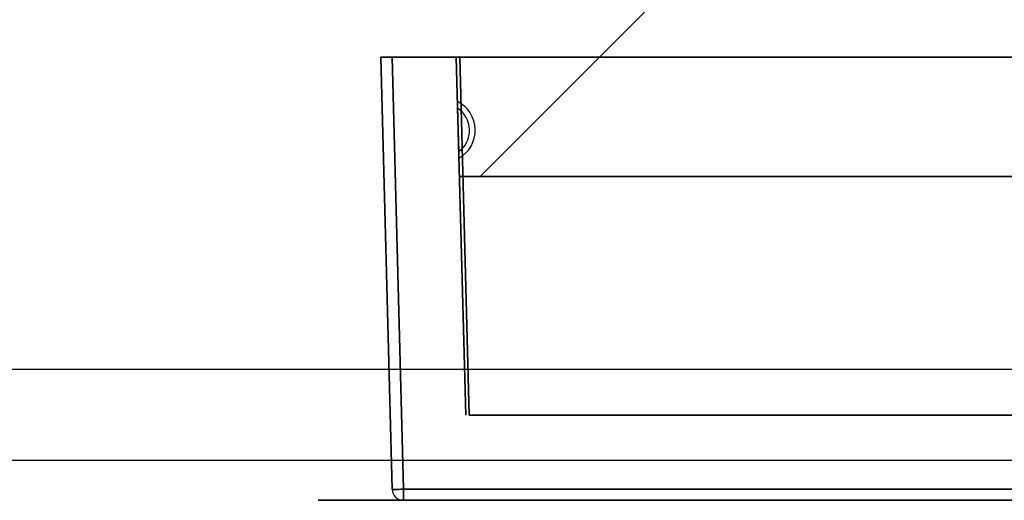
# Model space of a CAD drawing. Header units: millimetres. Extents: x 0 to 1524, y 0 to 1016.
# Tile 67 of 256: x 648.52 to 657.18, y 76.21 to 80.44. Entities that reach past the tile are written whole.
import ezdxf

# ---------------------------------------------------------------- set-up
doc = ezdxf.new("R2010")
doc.units = ezdxf.units.MM
doc.header["$LTSCALE"] = 83.82
doc.layers.get('0').update_dxf_attribs({"linetype": 'CONTINUOUS'})

msp = doc.modelspace()

# ---------------------------------------------------------------- linework, layer by layer
at = {"color": 6, "linetype": 'CONTINUOUS'}
for p, q in [((652.5694, 79.057), (654.0694, 80.557)), ((652.5694, 79.057), (654.0694, 80.557)), ((652.5694, 79.057), (654.0694, 80.557)), ((652.5694, 79.057), (654.0694, 80.557)), ((651.7944, 80.107), (651.6944, 80.107)), ((651.6944, 80.107), (651.794, 76.3044)), ((651.794, 76.3044), (651.6944, 80.107)), ((651.6944, 80.107), (651.7944, 80.107)), ((651.7944, 80.107), (651.6944, 80.107)), ((651.6944, 80.107), (651.794, 76.3044)), ((651.794, 76.3044), (651.6944, 80.107)), ((651.6944, 80.107), (651.7944, 80.107)), ((651.7944, 80.107), (664.9944, 80.107)), ((651.8939, 76.3044), (651.7944, 80.107)), ((664.9944, 80.107), (651.7944, 80.107)), ((651.7944, 80.107), (651.8939, 76.3044)), ((651.7944, 80.107), (664.9944, 80.107)), ((651.8939, 76.3044), (651.7944, 80.107)), ((664.9944, 80.107), (651.7944, 80.107)), ((651.7944, 80.107), (651.8939, 76.3044)), ((652.3894, 80.107), (664.3994, 80.107)), ((664.3994, 80.107), (652.3894, 80.107)), ((652.3894, 80.107), (664.3994, 80.107)), ((664.3994, 80.107), (652.3894, 80.107)), ((652.3696, 79.717), (652.3711, 79.6585)), ((652.3711, 79.6585), (652.3696, 79.717)), ((652.3696, 79.717), (652.3711, 79.6585)), ((652.3711, 79.6585), (652.3696, 79.717)), ((652.3711, 79.6585), (652.3812, 79.2755)), ((652.3812, 79.2755), (652.3711, 79.6585)), ((652.3711, 79.6585), (652.3812, 79.2755)), ((652.3812, 79.2755), (652.3711, 79.6585)), ((652.3812, 79.2755), (652.3827, 79.217)), ((652.3827, 79.217), (652.3812, 79.2755)), ((652.3812, 79.2755), (652.3827, 79.217)), ((652.3827, 79.217), (652.3812, 79.2755)), ((664.2194, 79.057), (652.5694, 79.057)), ((652.5694, 79.057), (664.2194, 79.057)), ((664.2194, 79.057), (652.5694, 79.057)), ((652.5694, 79.057), (664.2194, 79.057)), ((664.8949, 76.3044), (651.8939, 76.3044)), ((651.8939, 76.3044), (664.8949, 76.3044)), ((664.8949, 76.3044), (651.8939, 76.3044)), ((651.8939, 76.3044), (664.8949, 76.3044)), ((651.8939, 76.207), (664.8949, 76.207)), ((664.8949, 76.207), (651.8939, 76.207)), ((651.8939, 76.207), (664.8949, 76.207)), ((664.8949, 76.207), (651.8939, 76.207))]:
    msp.add_line(p, q, dxfattribs=at)
at = {"color": 7, "linetype": 'CONTINUOUS'}
for p, q in [((652.3594, 80.107), (652.3894, 80.107)), ((652.3894, 80.107), (652.3594, 80.107)), ((652.3594, 80.107), (652.4419, 76.957)), ((652.4419, 76.957), (652.3594, 80.107)), ((652.3594, 80.107), (652.3894, 80.107)), ((652.3894, 80.107), (652.3594, 80.107)), ((652.3594, 80.107), (652.4419, 76.957)), ((652.4419, 76.957), (652.3594, 80.107)), ((652.4719, 76.957), (652.3894, 80.107)), ((652.3894, 80.107), (652.4719, 76.957)), ((652.4719, 76.957), (652.3894, 80.107)), ((652.3894, 80.107), (652.4719, 76.957)), ((652.3944, 79.057), (664.3944, 79.057)), ((664.3944, 79.057), (652.3944, 79.057)), ((652.3944, 79.057), (664.3944, 79.057)), ((664.3944, 79.057), (652.3944, 79.057)), ((974.3944, 77.357), (546.3944, 77.357)), ((664.3169, 76.957), (652.4719, 76.957)), ((652.4719, 76.957), (664.3169, 76.957)), ((664.3169, 76.957), (652.4719, 76.957)), ((652.4719, 76.957), (664.3169, 76.957)), ((966.3944, 76.557), (554.3944, 76.557)), ((966.3944, 76.557), (554.3944, 76.557))]:
    msp.add_line(p, q, dxfattribs=at)
at = {"color": 4, "linetype": 'CONTINUOUS'}
for p, q in [((665.6444, 76.207), (651.1444, 76.207)), ((651.1444, 76.207), (665.6444, 76.207)), ((665.6444, 76.207), (651.1444, 76.207)), ((651.1444, 76.207), (665.6444, 76.207)), ((665.4444, 76.207), (651.3444, 76.207)), ((651.3444, 76.207), (665.4444, 76.207)), ((665.4444, 76.207), (651.3444, 76.207)), ((651.3444, 76.207), (665.4444, 76.207))]:
    msp.add_line(p, q, dxfattribs=at)
at = {"color": 6, "linetype": 'CONTINUOUS'}
for points in [[(651.8939, 76.3044), (651.8718, 76.3039), (651.8507, 76.3035), (651.8318, 76.3033), (651.8158, 76.3033), (651.8039, 76.3035), (651.7965, 76.3039), (651.794, 76.3044)], [(651.794, 76.3044), (651.7965, 76.3039), (651.8038, 76.3035), (651.8156, 76.3033), (651.8316, 76.3033), (651.8505, 76.3035), (651.8715, 76.3039), (651.8939, 76.3044)], [(651.8939, 76.3044), (651.8718, 76.3039), (651.8507, 76.3035), (651.8318, 76.3033), (651.8158, 76.3033), (651.8039, 76.3035), (651.7965, 76.3039), (651.794, 76.3044)], [(651.794, 76.3044), (651.7965, 76.3039), (651.8038, 76.3035), (651.8156, 76.3033), (651.8316, 76.3033), (651.8505, 76.3035), (651.8715, 76.3039), (651.8939, 76.3044)], [(651.8939, 76.207), (651.8939, 76.2094), (651.8939, 76.2165), (651.8939, 76.228), (651.8939, 76.2433), (651.8939, 76.2619), (651.8939, 76.2825), (651.8939, 76.3044)], [(651.8939, 76.3044), (651.8939, 76.2826), (651.8939, 76.2621), (651.8939, 76.2437), (651.8939, 76.2283), (651.8939, 76.2166), (651.8939, 76.2095), (651.8939, 76.207)], [(651.8939, 76.207), (651.8939, 76.2094), (651.8939, 76.2165), (651.8939, 76.228), (651.8939, 76.2433), (651.8939, 76.2619), (651.8939, 76.2825), (651.8939, 76.3044)], [(651.8939, 76.3044), (651.8939, 76.2826), (651.8939, 76.2621), (651.8939, 76.2437), (651.8939, 76.2283), (651.8939, 76.2166), (651.8939, 76.2095), (651.8939, 76.207)]]:
    msp.add_lwpolyline(points, dxfattribs=at)
at = {"color": 4, "linetype": 'CONTINUOUS'}
for points in [[(652.7144, 76.207), (652.7258, 76.207), (652.7597, 76.207), (652.8146, 76.207), (652.8901, 76.207), (652.9806, 76.207), (653.0838, 76.207), (653.1958, 76.207), (653.3144, 76.207), (653.4309, 76.207), (653.543, 76.207), (653.6464, 76.207), (653.7387, 76.207), (653.813, 76.207), (653.8683, 76.207), (653.9026, 76.207), (653.9144, 76.207)], [(653.9144, 76.207), (653.903, 76.207), (653.8691, 76.207), (653.8141, 76.207), (653.7387, 76.207), (653.6482, 76.207), (653.545, 76.207), (653.433, 76.207), (653.3144, 76.207), (653.1979, 76.207), (653.0857, 76.207), (652.9824, 76.207), (652.8901, 76.207), (652.8158, 76.207), (652.7605, 76.207), (652.7262, 76.207), (652.7144, 76.207)], [(652.7144, 76.207), (652.7258, 76.207), (652.7597, 76.207), (652.8146, 76.207), (652.8901, 76.207), (652.9806, 76.207), (653.0838, 76.207), (653.1958, 76.207), (653.3144, 76.207), (653.4309, 76.207), (653.543, 76.207), (653.6464, 76.207), (653.7387, 76.207), (653.813, 76.207), (653.8683, 76.207), (653.9026, 76.207), (653.9144, 76.207)], [(653.9144, 76.207), (653.903, 76.207), (653.8691, 76.207), (653.8141, 76.207), (653.7387, 76.207), (653.6482, 76.207), (653.545, 76.207), (653.433, 76.207), (653.3144, 76.207), (653.1979, 76.207), (653.0857, 76.207), (652.9824, 76.207), (652.8901, 76.207), (652.8158, 76.207), (652.7605, 76.207), (652.7262, 76.207), (652.7144, 76.207)], [(652.7144, 76.207), (652.7258, 76.207), (652.7597, 76.207), (652.8146, 76.207), (652.8901, 76.207), (652.9806, 76.207), (653.0838, 76.207), (653.1958, 76.207), (653.3144, 76.207), (653.4309, 76.207), (653.543, 76.207), (653.6464, 76.207), (653.7387, 76.207), (653.813, 76.207), (653.8683, 76.207), (653.9026, 76.207), (653.9144, 76.207)], [(653.9144, 76.207), (653.903, 76.207), (653.8691, 76.207), (653.8141, 76.207), (653.7387, 76.207), (653.6482, 76.207), (653.545, 76.207), (653.433, 76.207), (653.3144, 76.207), (653.1979, 76.207), (653.0857, 76.207), (652.9824, 76.207), (652.8901, 76.207), (652.8158, 76.207), (652.7605, 76.207), (652.7262, 76.207), (652.7144, 76.207)], [(652.7144, 76.207), (652.7258, 76.207), (652.7597, 76.207), (652.8146, 76.207), (652.8901, 76.207), (652.9806, 76.207), (653.0838, 76.207), (653.1958, 76.207), (653.3144, 76.207), (653.4309, 76.207), (653.543, 76.207), (653.6464, 76.207), (653.7387, 76.207), (653.813, 76.207), (653.8683, 76.207), (653.9026, 76.207), (653.9144, 76.207)], [(653.9144, 76.207), (653.903, 76.207), (653.8691, 76.207), (653.8141, 76.207), (653.7387, 76.207), (653.6482, 76.207), (653.545, 76.207), (653.433, 76.207), (653.3144, 76.207), (653.1979, 76.207), (653.0857, 76.207), (652.9824, 76.207), (652.8901, 76.207), (652.8158, 76.207), (652.7605, 76.207), (652.7262, 76.207), (652.7144, 76.207)], [(652.7144, 76.207), (652.7258, 76.207), (652.7597, 76.207), (652.8146, 76.207), (652.8901, 76.207), (652.9806, 76.207), (653.0838, 76.207), (653.1958, 76.207), (653.3144, 76.207), (653.4309, 76.207), (653.543, 76.207), (653.6464, 76.207), (653.7387, 76.207), (653.813, 76.207), (653.8683, 76.207), (653.9026, 76.207), (653.9144, 76.207)], [(653.9144, 76.207), (653.903, 76.207), (653.8691, 76.207), (653.8141, 76.207), (653.7387, 76.207), (653.6482, 76.207), (653.545, 76.207), (653.433, 76.207), (653.3144, 76.207), (653.1979, 76.207), (653.0857, 76.207), (652.9824, 76.207), (652.8901, 76.207), (652.8158, 76.207), (652.7605, 76.207), (652.7262, 76.207), (652.7144, 76.207)], [(652.7144, 76.207), (652.7258, 76.207), (652.7597, 76.207), (652.8146, 76.207), (652.8901, 76.207), (652.9806, 76.207), (653.0838, 76.207), (653.1958, 76.207), (653.3144, 76.207), (653.4309, 76.207), (653.543, 76.207), (653.6464, 76.207), (653.7387, 76.207), (653.813, 76.207), (653.8683, 76.207), (653.9026, 76.207), (653.9144, 76.207)], [(653.9144, 76.207), (653.903, 76.207), (653.8691, 76.207), (653.8141, 76.207), (653.7387, 76.207), (653.6482, 76.207), (653.545, 76.207), (653.433, 76.207), (653.3144, 76.207), (653.1979, 76.207), (653.0857, 76.207), (652.9824, 76.207), (652.8901, 76.207), (652.8158, 76.207), (652.7605, 76.207), (652.7262, 76.207), (652.7144, 76.207)], [(655.4044, 76.207), (655.413, 76.207), (655.4383, 76.207), (655.4796, 76.207), (655.5362, 76.207), (655.6041, 76.207), (655.6815, 76.207), (655.7654, 76.207), (655.8544, 76.207), (655.9418, 76.207), (656.0259, 76.207), (656.1034, 76.207), (656.1726, 76.207), (656.2283, 76.207), (656.2698, 76.207), (656.2955, 76.207), (656.3044, 76.207)], [(656.3044, 76.207), (656.2958, 76.207), (656.2704, 76.207), (656.2292, 76.207), (656.1726, 76.207), (656.1047, 76.207), (656.0273, 76.207), (655.9433, 76.207), (655.8544, 76.207), (655.767, 76.207), (655.6829, 76.207), (655.6054, 76.207), (655.5362, 76.207), (655.4804, 76.207), (655.4389, 76.207), (655.4133, 76.207), (655.4044, 76.207)], [(655.4044, 76.207), (655.413, 76.207), (655.4383, 76.207), (655.4796, 76.207), (655.5362, 76.207), (655.6041, 76.207), (655.6815, 76.207), (655.7654, 76.207), (655.8544, 76.207), (655.9418, 76.207), (656.0259, 76.207), (656.1034, 76.207), (656.1726, 76.207), (656.2283, 76.207), (656.2698, 76.207), (656.2955, 76.207), (656.3044, 76.207)], [(656.3044, 76.207), (656.2958, 76.207), (656.2704, 76.207), (656.2292, 76.207), (656.1726, 76.207), (656.1047, 76.207), (656.0273, 76.207), (655.9433, 76.207), (655.8544, 76.207), (655.767, 76.207), (655.6829, 76.207), (655.6054, 76.207), (655.5362, 76.207), (655.4804, 76.207), (655.4389, 76.207), (655.4133, 76.207), (655.4044, 76.207)]]:
    msp.add_lwpolyline(points, dxfattribs=at)
at = {"color": 6, "linetype": 'CONTINUOUS'}
for centre, radius, start, end in [((652.2427, 79.4635), 0.2835, 299.58981, 63.41019), ((652.2427, 79.4635), 0.2835, 299.58981, 63.41019), ((652.2427, 79.4635), 0.2835, 299.58981, 63.41019), ((652.2427, 79.4635), 0.2835, 299.58981, 63.41019), ((652.2427, 79.4635), 0.2335, 306.36821, 56.63179), ((652.2427, 79.4635), 0.2335, 306.36821, 56.63179), ((652.2427, 79.4635), 0.2335, 306.36821, 56.63179), ((652.2427, 79.4635), 0.2335, 306.36821, 56.63179), ((651.8939, 76.307), 0.1, 181.5, 270), ((651.8939, 76.307), 0.1, 181.5, 270), ((651.8939, 76.307), 0.1, 181.5, 270), ((651.8939, 76.307), 0.1, 181.5, 270)]:
    msp.add_arc(centre, radius, start, end, dxfattribs=at)

doc.saveas('drawing.dxf')
